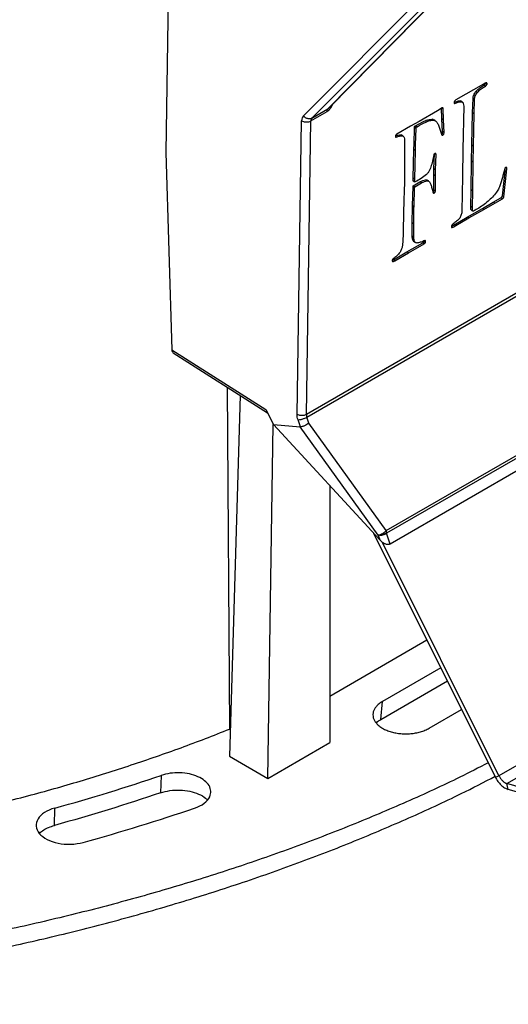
# Model space of a CAD drawing. Header units: millimetres. Extents: x 224 to 956, y 38 to 794.
# Tile 115 of 130: x 901 to 924, y 609 to 654. Entities that reach past the tile are written whole.
import ezdxf

# ---------------------------------------------------------------- set-up
doc = ezdxf.new("R2010")
doc.units = ezdxf.units.MM

msp = doc.modelspace()

# ---------------------------------------------------------------- linework, layer by layer
at = {"color": 179, "linetype": 'Continuous', "lineweight": 25}
for p, q in [((908.478, 669.503), (908.145, 647.691)), ((914.422, 649.366), (922.448, 657.413)), ((915.54, 649.674), (923.298, 657.566)), ((915.61, 649.736), (923.352, 657.612)), ((922.828, 657.295), (914.801, 649.248)), ((922.644, 650.81), (921.377, 650.085)), ((922.723, 650.717), (922.653, 650.76)), ((922.794, 650.794), (922.724, 650.836)), ((922.794, 650.857), (922.767, 650.872)), ((922.142, 649.493), (922.159, 650.161)), ((922.23, 650.119), (922.159, 650.161)), ((922.26, 650.271), (922.189, 650.313)), ((922.36, 650.43), (922.29, 650.472)), ((920.748, 649.72), (920.532, 649.593)), ((920.741, 649.224), (920.727, 649.724)), ((920.798, 649.681), (920.727, 649.724)), ((920.762, 649.722), (920.793, 649.704)), ((920.798, 649.681), (920.793, 649.704)), ((920.811, 649.182), (920.798, 649.681)), ((921.571, 650.038), (921.606, 650.02)), ((921.642, 649.996), (921.571, 650.038)), ((921.678, 649.981), (921.607, 650.023)), ((921.735, 649.802), (921.694, 647.829)), ((922.212, 649.451), (922.23, 650.119)), ((914.76, 649.13), (915.5, 649.558)), ((914.801, 649.248), (915.54, 649.674)), ((920.532, 649.593), (919.699, 649.11)), ((922.105, 648.019), (922.142, 649.493)), ((922.212, 649.451), (922.142, 649.493)), ((922.176, 647.977), (922.212, 649.451)), ((914.135, 635.742), (914.339, 649.133)), ((914.555, 635.74), (914.76, 649.13)), ((919.311, 648.888), (918.686, 648.529)), ((919.699, 649.11), (919.311, 648.888)), ((919.467, 648.083), (919.489, 648.821)), ((919.489, 648.821), (919.493, 648.866)), ((919.56, 648.779), (919.489, 648.821)), ((919.564, 648.824), (919.493, 648.866)), ((919.606, 648.867), (919.536, 648.909)), ((919.538, 648.041), (919.56, 648.779)), ((919.56, 648.779), (919.564, 648.824)), ((920.367, 649.161), (920.296, 649.203)), ((920.435, 649.139), (920.364, 649.182)), ((920.563, 648.978), (920.721, 648.52)), ((920.767, 648.647), (920.741, 649.224)), ((920.811, 649.182), (920.741, 649.224)), ((920.837, 648.604), (920.811, 649.182)), ((918.654, 648.385), (918.625, 648.402)), ((918.875, 648.488), (918.906, 648.469)), ((918.945, 648.446), (918.875, 648.488)), ((918.978, 648.43), (918.908, 648.472)), ((920.733, 648.49), (920.757, 648.476)), ((920.817, 648.517), (920.746, 648.559)), ((920.837, 648.604), (920.767, 648.647)), ((919.039, 648.249), (919.039, 647.781)), ((919.461, 647.821), (919.467, 648.083)), ((919.538, 648.041), (919.467, 648.083)), ((919.532, 647.779), (919.538, 648.041)), ((922.092, 647.291), (922.105, 648.019)), ((922.176, 647.977), (922.105, 648.019)), ((922.163, 647.248), (922.176, 647.977)), ((908.145, 647.691), (908.419, 638.698)), ((935.417, 647.783), (914.555, 635.74)), ((914.576, 635.62), (935.436, 647.663)), ((919.039, 647.781), (919.033, 647.081)), ((919.427, 646.522), (919.461, 647.821)), ((919.532, 647.779), (919.461, 647.821)), ((919.498, 646.48), (919.532, 647.779)), ((920.369, 647.579), (920.273, 647.162)), ((920.377, 646.946), (920.402, 647.644)), ((920.472, 647.601), (920.402, 647.644)), ((920.466, 647.629), (920.444, 647.642)), ((920.448, 646.903), (920.472, 647.601)), ((920.472, 647.601), (920.466, 647.629)), ((921.694, 647.829), (921.678, 646.598)), ((919.033, 647.081), (919.034, 646.922)), ((922.072, 645.986), (922.092, 647.291)), ((922.163, 647.248), (922.092, 647.291)), ((922.143, 645.944), (922.163, 647.248)), ((923.618, 646.842), (923.633, 646.991)), ((923.706, 646.967), (923.635, 647.01)), ((923.676, 647.009), (923.699, 646.995)), ((923.706, 646.967), (923.699, 646.995)), ((919.034, 646.922), (919.028, 646.376)), ((920.371, 646.669), (920.377, 646.946)), ((920.374, 645.979), (920.371, 646.669)), ((920.442, 646.626), (920.371, 646.669)), ((920.448, 646.903), (920.377, 646.946)), ((920.442, 646.626), (920.448, 646.903)), ((920.445, 645.937), (920.442, 646.626)), ((921.678, 646.598), (921.655, 645.014)), ((923.499, 645.708), (923.618, 646.842)), ((923.605, 646.945), (923.526, 646.643)), ((923.57, 645.666), (923.689, 646.8)), ((923.689, 646.8), (923.618, 646.842)), ((923.689, 646.8), (923.706, 646.967)), ((919.028, 646.376), (919.017, 645.88)), ((919.396, 645.257), (919.422, 646.135)), ((919.492, 646.093), (919.422, 646.135)), ((919.427, 646.398), (919.427, 646.522)), ((919.498, 646.48), (919.427, 646.522)), ((919.498, 646.356), (919.427, 646.398)), ((919.434, 646.39), (919.505, 646.348)), ((919.434, 646.166), (919.74, 646.351)), ((919.505, 646.124), (919.434, 646.166)), ((919.467, 645.215), (919.492, 646.093)), ((919.498, 646.356), (919.498, 646.48)), ((919.505, 646.124), (919.811, 646.309)), ((919.811, 646.309), (919.74, 646.351)), ((920.069, 646.401), (919.998, 646.443)), ((920.132, 646.387), (920.061, 646.429)), ((919.017, 645.88), (919.01, 645.582)), ((920.335, 645.895), (920.406, 645.853)), ((920.445, 645.937), (920.374, 645.979)), ((922.064, 645.222), (922.072, 645.986)), ((922.143, 645.944), (922.072, 645.986)), ((922.135, 645.18), (922.143, 645.944)), ((923.57, 645.666), (923.499, 645.708)), ((919.01, 645.582), (918.975, 644.167)), ((919.39, 644.483), (919.395, 645.216)), ((919.395, 645.216), (919.396, 645.257)), ((919.466, 645.174), (919.395, 645.216)), ((919.467, 645.215), (919.396, 645.257)), ((919.466, 645.174), (919.467, 645.215)), ((922.135, 645.18), (922.064, 645.222)), ((922.586, 645.137), (923.084, 645.428)), ((922.657, 645.094), (923.155, 645.386)), ((923.084, 645.428), (923.426, 645.624)), ((923.155, 645.386), (923.084, 645.428)), ((923.155, 645.386), (923.497, 645.582)), ((923.497, 645.582), (923.426, 645.624)), ((919.46, 644.441), (919.466, 645.174)), ((921.303, 644.398), (921.898, 644.746)), ((921.898, 644.746), (922.586, 645.137)), ((921.969, 644.703), (921.898, 644.746)), ((921.969, 644.703), (922.657, 645.094)), ((922.079, 645.071), (922.149, 645.029)), ((922.657, 645.094), (922.586, 645.137)), ((919.389, 643.876), (919.39, 644.483)), ((919.46, 644.441), (919.39, 644.483)), ((919.46, 643.833), (919.46, 644.441)), ((921.374, 644.356), (921.303, 644.398)), ((921.374, 644.356), (921.969, 644.703)), ((918.968, 643.944), (918.936, 643.438)), ((918.975, 644.167), (918.968, 643.944)), ((919.46, 643.833), (919.389, 643.876)), ((919.138, 643.155), (919.866, 643.572)), ((919.209, 643.112), (919.936, 643.53)), ((919.48, 643.67), (919.409, 643.713)), ((919.469, 643.62), (919.54, 643.578)), ((919.936, 643.53), (919.866, 643.572)), ((919.989, 643.59), (919.919, 643.632)), ((919.963, 643.673), (919.994, 643.654)), ((918.524, 642.798), (919.138, 643.155)), ((918.595, 642.756), (919.209, 643.112)), ((919.209, 643.112), (919.138, 643.155)), ((918.467, 642.768), (918.524, 642.798)), ((918.595, 642.756), (918.524, 642.798)), ((918.197, 630.447), (935.823, 640.622)), ((935.843, 640.503), (918.217, 630.328)), ((935.668, 639.816), (918.374, 629.832)), ((908.419, 638.698), (912.709, 635.966)), ((908.483, 638.559), (912.784, 635.821)), ((910.938, 636.996), (911.054, 621.395)), ((911.542, 636.612), (911.045, 620.162)), ((912.709, 635.966), (913.055, 635.289)), ((914.283, 635.181), (914.175, 635.503)), ((914.668, 635.345), (914.576, 635.62)), ((918.197, 630.447), (914.668, 635.345)), ((912.801, 619.149), (913.043, 635.285)), ((913.055, 635.289), (914.28, 635.181)), ((913.055, 635.289), (917.907, 630.02)), ((914.28, 635.181), (914.283, 635.181)), ((917.835, 630.247), (914.28, 635.181)), ((915.629, 632.494), (915.629, 620.781)), ((923.179, 619.205), (917.63, 630.321)), ((917.835, 630.247), (917.907, 630.02)), ((918.374, 629.832), (918.217, 630.328)), ((923.343, 619.264), (918.029, 629.911)), ((941.021, 629.47), (923.343, 619.264)), ((923.704, 618.917), (941.381, 629.122)), ((915.629, 622.904), (920.056, 625.46)), ((920.689, 624.192), (918.032, 622.658)), ((917.958, 621.842), (920.989, 623.592)), ((917.958, 621.842), (918.032, 622.658)), ((920.153, 621.434), (921.638, 622.291)), ((918.032, 621.435), (918.035, 621.434)), ((912.801, 619.149), (915.629, 620.781)), ((911.045, 620.162), (912.801, 619.149)), ((907.935, 619.284), (907.909, 618.494)), ((923.179, 619.205), (923.343, 619.264)), ((928.843, 617.43), (923.704, 618.917)), ((923.755, 618.65), (923.704, 618.917)), ((928.894, 617.163), (923.755, 618.65)), ((903.06, 617.006), (903.083, 617.795))]:
    msp.add_line(p, q, dxfattribs=at)
at = {"color": 8, "linetype": 'Continuous', "lineweight": 25}
msp.add_line((921.209, 644.265), (921.177, 644.285), dxfattribs=at)
at = {"color": 179, "linetype": 'Continuous', "lineweight": 25}
for points, knots in [([(922.29, 650.472), (922.347, 650.531), (922.464, 650.649), (922.589, 650.722), (922.653, 650.76)], [0, 0, 0, 0, 0.491602, 1, 1, 1, 1]), ([(922.36, 650.43), (922.418, 650.488), (922.535, 650.607), (922.66, 650.68), (922.723, 650.717)], [0, 0, 0, 0, 0.4916008, 1, 1, 1, 1]), ([(922.667, 650.825), (922.665, 650.824), (922.661, 650.822), (922.656, 650.818), (922.651, 650.814), (922.647, 650.812), (922.644, 650.81)], [0, 0, 0, 0, 0.319575, 0.487953, 0.661972, 1, 1, 1, 1]), ([(922.653, 650.76), (922.666, 650.769), (922.686, 650.782), (922.707, 650.806), (922.718, 650.822), (922.722, 650.832), (922.724, 650.836)], [0, 0, 0, 0, 0.493183, 0.732743, 0.859733, 1, 1, 1, 1]), ([(922.794, 650.857), (922.791, 650.861), (922.785, 650.869), (922.77, 650.874), (922.754, 650.872), (922.72, 650.858), (922.691, 650.84), (922.667, 650.825)], [0, 0, 0, 0, 0.1363822, 0.2586339, 0.3783828, 0.5014295, 1, 1, 1, 1]), ([(922.723, 650.717), (922.737, 650.726), (922.757, 650.74), (922.778, 650.764), (922.788, 650.78), (922.792, 650.789), (922.794, 650.794)], [0, 0, 0, 0, 0.493187, 0.732766, 0.859759, 1, 1, 1, 1]), ([(922.794, 650.794), (922.796, 650.8), (922.8, 650.812), (922.8, 650.834), (922.796, 650.848), (922.794, 650.857)], [0, 0, 0, 0, 0.247991, 0.502134, 1, 1, 1, 1]), ([(922.159, 650.161), (922.161, 650.186), (922.164, 650.235), (922.181, 650.287), (922.189, 650.313)], [0, 0, 0, 0, 0.509461, 1, 1, 1, 1]), ([(922.189, 650.313), (922.204, 650.342), (922.232, 650.399), (922.271, 650.448), (922.29, 650.472)], [0, 0, 0, 0, 0.516144, 1, 1, 1, 1]), ([(922.23, 650.119), (922.231, 650.144), (922.235, 650.192), (922.251, 650.245), (922.26, 650.271)], [0, 0, 0, 0, 0.50947, 1, 1, 1, 1]), ([(922.26, 650.271), (922.274, 650.3), (922.302, 650.357), (922.341, 650.406), (922.36, 650.43)], [0, 0, 0, 0, 0.516151, 1, 1, 1, 1]), ([(920.793, 649.704), (920.791, 649.707), (920.786, 649.715), (920.775, 649.721), (920.763, 649.723), (920.753, 649.721), (920.748, 649.72)], [0, 0, 0, 0, 0.249999, 0.499998, 0.749993, 1, 1, 1, 1]), ([(921.311, 650.026), (921.308, 650.021), (921.302, 650.011), (921.295, 649.99), (921.292, 649.964), (921.295, 649.94), (921.303, 649.925), (921.31, 649.922), (921.313, 649.92)], [0, 0, 0, 0, 0.115211, 0.2302989, 0.4685616, 0.7292777, 0.8610394, 1, 1, 1, 1]), ([(921.295, 649.98), (921.334, 649.994), (921.402, 650.017), (921.499, 650.052), (921.547, 650.043), (921.571, 650.038)], [0, 0, 0, 0, 0.4108338, 0.7056465, 1, 1, 1, 1]), ([(921.377, 650.085), (921.366, 650.077), (921.343, 650.061), (921.322, 650.038), (921.311, 650.026)], [0, 0, 0, 0, 0.500006, 1, 1, 1, 1]), ([(921.313, 649.92), (921.37, 649.939), (921.455, 649.968), (921.57, 650.01), (921.618, 650.001), (921.642, 649.996)], [0, 0, 0, 0, 0.501462, 0.750923, 1, 1, 1, 1]), ([(921.642, 649.996), (921.658, 649.99), (921.69, 649.979), (921.725, 649.912), (921.731, 649.846), (921.735, 649.802)], [0, 0, 0, 0, 0.256015, 0.499288, 1, 1, 1, 1]), ([(914.422, 649.366), (914.398, 649.336), (914.352, 649.276), (914.343, 649.18), (914.339, 649.133)], [0, 0, 0, 0, 0.500007, 1, 1, 1, 1]), ([(914.801, 649.248), (914.773, 649.236), (914.729, 649.217), (914.659, 649.219), (914.604, 649.231), (914.55, 649.253), (914.484, 649.294), (914.446, 649.338), (914.422, 649.366)], [0, 0, 0, 0, 0.239653, 0.368484, 0.500003, 0.631513, 0.760349, 1, 1, 1, 1]), ([(914.801, 649.248), (914.79, 649.233), (914.766, 649.202), (914.762, 649.154), (914.76, 649.13)], [0, 0, 0, 0, 0.5000263, 1, 1, 1, 1]), ([(915.5, 649.558), (915.502, 649.582), (915.506, 649.63), (915.529, 649.659), (915.54, 649.674)], [0, 0, 0, 0, 0.5, 1, 1, 1, 1]), ([(914.339, 649.133), (914.369, 649.119), (914.414, 649.097), (914.489, 649.084), (914.55, 649.08), (914.611, 649.083), (914.685, 649.096), (914.73, 649.117), (914.76, 649.13)], [0, 0, 0, 0, 0.239708, 0.368522, 0.500006, 0.631492, 0.760307, 1, 1, 1, 1]), ([(919.493, 648.866), (919.494, 648.869), (919.496, 648.874), (919.502, 648.883), (919.516, 648.896), (919.528, 648.904), (919.536, 648.909)], [0, 0, 0, 0, 0.131368, 0.251837, 0.496024, 1, 1, 1, 1]), ([(919.536, 648.909), (919.668, 648.984), (919.865, 649.094), (920.124, 649.197), (920.239, 649.201), (920.296, 649.203)], [0, 0, 0, 0, 0.509109, 0.756977, 1, 1, 1, 1]), ([(919.564, 648.824), (919.565, 648.826), (919.567, 648.832), (919.573, 648.841), (919.586, 648.853), (919.598, 648.862), (919.606, 648.867)], [0, 0, 0, 0, 0.131411, 0.251842, 0.496025, 1, 1, 1, 1]), ([(919.606, 648.867), (919.739, 648.941), (919.936, 649.052), (920.194, 649.155), (920.31, 649.159), (920.367, 649.161)], [0, 0, 0, 0, 0.50911, 0.756978, 1, 1, 1, 1]), ([(920.296, 649.203), (920.32, 649.2), (920.345, 649.197), (920.363, 649.182), (920.364, 649.181)], [0, 0, 0, 0, 0.94747, 1, 1, 1, 1]), ([(920.367, 649.161), (920.389, 649.156), (920.435, 649.146), (920.504, 649.086), (920.54, 649.021), (920.563, 648.978)], [0, 0, 0, 0, 0.249296, 0.501682, 1, 1, 1, 1]), ([(918.629, 648.467), (918.626, 648.457), (918.62, 648.438), (918.621, 648.421), (918.622, 648.412)], [0, 0, 0, 0, 0.499993, 1, 1, 1, 1]), ([(918.622, 648.44), (918.661, 648.455), (918.75, 648.49), (918.829, 648.489), (918.875, 648.488)], [0, 0, 0, 0, 0.4296044, 1, 1, 1, 1]), ([(918.622, 648.412), (918.623, 648.408), (918.625, 648.4), (918.633, 648.391), (918.642, 648.386), (918.65, 648.385), (918.654, 648.385)], [0, 0, 0, 0, 0.249988, 0.499999, 0.750006, 1, 1, 1, 1]), ([(918.686, 648.529), (918.675, 648.522), (918.659, 648.51), (918.642, 648.491), (918.634, 648.478), (918.631, 648.471), (918.629, 648.467)], [0, 0, 0, 0, 0.495853, 0.735849, 0.861783, 1, 1, 1, 1]), ([(918.654, 648.385), (918.706, 648.406), (918.808, 648.447), (918.9, 648.446), (918.945, 648.446)], [0, 0, 0, 0, 0.503164, 1, 1, 1, 1]), ([(918.945, 648.446), (918.961, 648.439), (918.992, 648.425), (919.026, 648.358), (919.034, 648.293), (919.039, 648.249)], [0, 0, 0, 0, 0.254378, 0.499678, 1, 1, 1, 1]), ([(920.721, 648.52), (920.724, 648.509), (920.729, 648.493), (920.74, 648.48), (920.749, 648.476), (920.754, 648.476), (920.757, 648.476)], [0, 0, 0, 0, 0.497592, 0.74805, 0.872186, 1, 1, 1, 1]), ([(920.746, 648.559), (920.75, 648.567), (920.759, 648.581), (920.766, 648.612), (920.767, 648.633), (920.767, 648.647)], [0, 0, 0, 0, 0.247401, 0.484562, 1, 1, 1, 1]), ([(920.757, 648.476), (920.762, 648.477), (920.772, 648.478), (920.788, 648.487), (920.803, 648.5), (920.812, 648.511), (920.817, 648.517)], [0, 0, 0, 0, 0.250001, 0.500004, 0.750001, 1, 1, 1, 1]), ([(920.817, 648.517), (920.821, 648.524), (920.829, 648.539), (920.837, 648.57), (920.837, 648.59), (920.837, 648.604)], [0, 0, 0, 0, 0.247411, 0.484581, 1, 1, 1, 1]), ([(920.42, 647.64), (920.415, 647.638), (920.405, 647.632), (920.39, 647.617), (920.377, 647.599), (920.372, 647.586), (920.369, 647.579)], [0, 0, 0, 0, 0.250002, 0.500005, 0.749998, 1, 1, 1, 1]), ([(920.466, 647.629), (920.463, 647.632), (920.458, 647.639), (920.443, 647.644), (920.429, 647.642), (920.42, 647.64)], [0, 0, 0, 0, 0.254764, 0.503961, 1, 1, 1, 1]), ([(920.273, 647.162), (920.249, 647.079), (920.213, 646.956), (920.129, 646.791), (920.071, 646.724), (920.042, 646.69)], [0, 0, 0, 0, 0.501371, 0.750395, 1, 1, 1, 1]), ([(923.646, 647.002), (923.642, 646.999), (923.634, 646.993), (923.622, 646.979), (923.613, 646.963), (923.608, 646.951), (923.605, 646.945)], [0, 0, 0, 0, 0.241298, 0.484151, 0.737721, 1, 1, 1, 1]), ([(923.699, 646.995), (923.696, 646.998), (923.69, 647.005), (923.677, 647.009), (923.663, 647.009), (923.652, 647.005), (923.646, 647.002)], [0, 0, 0, 0, 0.249987, 0.500008, 0.749997, 1, 1, 1, 1]), ([(920.042, 646.69), (919.957, 646.624), (919.785, 646.489), (919.611, 646.397), (919.522, 646.35)], [0, 0, 0, 0, 0.491075, 1, 1, 1, 1]), ([(923.526, 646.643), (923.491, 646.516), (923.439, 646.326), (923.344, 646.065), (923.27, 645.94), (923.232, 645.877)], [0, 0, 0, 0, 0.494848, 0.742753, 1, 1, 1, 1]), ([(919.422, 646.135), (919.422, 646.138), (919.422, 646.143), (919.424, 646.15), (919.426, 646.156), (919.428, 646.16), (919.431, 646.163), (919.433, 646.165), (919.434, 646.166)], [0, 0, 0, 0, 0.26813, 0.518441, 0.637217, 0.754124, 0.873193, 1, 1, 1, 1]), ([(919.492, 646.093), (919.492, 646.096), (919.493, 646.101), (919.495, 646.108), (919.497, 646.114), (919.499, 646.117), (919.502, 646.121), (919.504, 646.123), (919.505, 646.124)], [0, 0, 0, 0, 0.268114, 0.518408, 0.637261, 0.75416, 0.873169, 1, 1, 1, 1]), ([(919.522, 646.35), (919.517, 646.349), (919.51, 646.346), (919.502, 646.348), (919.499, 646.352), (919.498, 646.354), (919.498, 646.356)], [0, 0, 0, 0, 0.4967022, 0.7488639, 0.8717547, 1, 1, 1, 1]), ([(919.74, 646.351), (919.785, 646.374), (919.874, 646.42), (919.957, 646.436), (919.998, 646.443)], [0, 0, 0, 0, 0.510985, 1, 1, 1, 1]), ([(919.811, 646.309), (919.856, 646.332), (919.945, 646.378), (920.028, 646.394), (920.069, 646.401)], [0, 0, 0, 0, 0.510985, 1, 1, 1, 1]), ([(919.998, 646.443), (920.02, 646.443), (920.044, 646.444), (920.06, 646.429), (920.061, 646.428)], [0, 0, 0, 0, 0.933472, 1, 1, 1, 1]), ([(920.069, 646.401), (920.09, 646.399), (920.132, 646.395), (920.19, 646.338), (920.216, 646.276), (920.233, 646.235)], [0, 0, 0, 0, 0.24933, 0.498347, 1, 1, 1, 1]), ([(920.233, 646.235), (920.251, 646.176), (920.286, 646.059), (920.315, 645.936), (920.33, 645.875)], [0, 0, 0, 0, 0.498221, 1, 1, 1, 1]), ([(920.33, 645.875), (920.333, 645.867), (920.338, 645.851), (920.349, 645.843), (920.355, 645.838)], [0, 0, 0, 0, 0.499988, 1, 1, 1, 1]), ([(920.374, 645.979), (920.374, 645.972), (920.372, 645.958), (920.363, 645.935), (920.351, 645.913), (920.34, 645.901), (920.335, 645.895)], [0, 0, 0, 0, 0.2499954, 0.5000223, 0.7500134, 1, 1, 1, 1]), ([(920.355, 645.838), (920.358, 645.837), (920.365, 645.834), (920.378, 645.836), (920.392, 645.842), (920.401, 645.849), (920.406, 645.853)], [0, 0, 0, 0, 0.250003, 0.499997, 0.750001, 1, 1, 1, 1]), ([(920.406, 645.853), (920.411, 645.859), (920.421, 645.871), (920.434, 645.893), (920.442, 645.916), (920.444, 645.93), (920.445, 645.937)], [0, 0, 0, 0, 0.250009, 0.500004, 0.750001, 1, 1, 1, 1]), ([(923.232, 645.877), (923.172, 645.799), (923.051, 645.646), (922.915, 645.526), (922.848, 645.466)], [0, 0, 0, 0, 0.5035388, 1, 1, 1, 1]), ([(923.426, 645.624), (923.441, 645.633), (923.459, 645.645), (923.479, 645.667), (923.488, 645.679), (923.495, 645.693), (923.498, 645.703), (923.499, 645.708)], [0, 0, 0, 0, 0.496998, 0.616589, 0.73578, 0.860605, 1, 1, 1, 1]), ([(923.497, 645.582), (923.512, 645.591), (923.53, 645.603), (923.55, 645.624), (923.558, 645.637), (923.566, 645.651), (923.569, 645.661), (923.57, 645.666)], [0, 0, 0, 0, 0.496999, 0.616588, 0.735779, 0.860579, 1, 1, 1, 1]), ([(922.079, 645.072), (922.077, 645.074), (922.07, 645.079), (922.066, 645.096), (922.062, 645.144), (922.063, 645.187), (922.064, 645.222)], [0, 0, 0, 0, 0.079066, 0.219315, 0.366035, 1, 1, 1, 1]), ([(922.848, 645.466), (922.768, 645.401), (922.605, 645.271), (922.44, 645.167), (922.356, 645.114)], [0, 0, 0, 0, 0.493457, 1, 1, 1, 1]), ([(921.655, 645.014), (921.647, 644.962), (921.636, 644.884), (921.594, 644.775), (921.565, 644.724), (921.55, 644.698)], [0, 0, 0, 0, 0.503203, 0.750123, 1, 1, 1, 1]), ([(922.175, 645.02), (922.168, 645.021), (922.155, 645.022), (922.142, 645.035), (922.136, 645.054), (922.133, 645.102), (922.134, 645.145), (922.135, 645.18)], [0, 0, 0, 0, 0.134876, 0.251642, 0.365595, 0.484822, 1, 1, 1, 1]), ([(922.356, 645.114), (922.325, 645.094), (922.264, 645.055), (922.204, 645.032), (922.175, 645.02)], [0, 0, 0, 0, 0.504679, 1, 1, 1, 1]), ([(921.17, 644.323), (921.187, 644.331), (921.231, 644.351), (921.275, 644.38), (921.303, 644.398)], [0, 0, 0, 0, 0.379375, 1, 1, 1, 1]), ([(921.181, 644.352), (921.179, 644.346), (921.173, 644.334), (921.17, 644.311), (921.173, 644.297), (921.175, 644.287)], [0, 0, 0, 0, 0.2460246, 0.4897017, 1, 1, 1, 1]), ([(921.256, 644.44), (921.242, 644.427), (921.222, 644.409), (921.196, 644.379), (921.186, 644.361), (921.181, 644.352)], [0, 0, 0, 0, 0.498268, 0.743798, 1, 1, 1, 1]), ([(921.209, 644.265), (921.237, 644.278), (921.291, 644.303), (921.346, 644.338), (921.374, 644.356)], [0, 0, 0, 0, 0.497, 1, 1, 1, 1]), ([(921.55, 644.698), (921.528, 644.669), (921.485, 644.613), (921.384, 644.528), (921.308, 644.475), (921.256, 644.44)], [0, 0, 0, 0, 0.2502854, 0.4952044, 1, 1, 1, 1]), ([(919.409, 643.713), (919.403, 643.737), (919.39, 643.787), (919.389, 643.846), (919.389, 643.876)], [0, 0, 0, 0, 0.4918557, 1, 1, 1, 1]), ([(921.175, 644.287), (921.179, 644.28), (921.185, 644.27), (921.198, 644.263), (921.206, 644.265), (921.209, 644.265)], [0, 0, 0, 0, 0.520064, 0.766478, 1, 1, 1, 1]), ([(918.936, 643.438), (918.926, 643.389), (918.912, 643.316), (918.874, 643.214), (918.847, 643.166), (918.833, 643.141)], [0, 0, 0, 0, 0.4984249, 0.746772, 1, 1, 1, 1]), ([(919.47, 643.621), (919.467, 643.622), (919.45, 643.629), (919.427, 643.659), (919.415, 643.695), (919.409, 643.713)], [0, 0, 0, 0, 0.078569, 0.539283, 1, 1, 1, 1]), ([(919.48, 643.67), (919.473, 643.695), (919.46, 643.744), (919.46, 643.803), (919.46, 643.833)], [0, 0, 0, 0, 0.491872, 1, 1, 1, 1]), ([(919.631, 643.564), (919.612, 643.563), (919.576, 643.56), (919.531, 643.58), (919.497, 643.615), (919.485, 643.652), (919.48, 643.67)], [0, 0, 0, 0, 0.25, 0.499997, 0.749998, 1, 1, 1, 1]), ([(919.961, 643.672), (919.904, 643.649), (919.792, 643.602), (919.684, 643.577), (919.631, 643.564)], [0, 0, 0, 0, 0.504198, 1, 1, 1, 1]), ([(919.866, 643.572), (919.875, 643.58), (919.89, 643.59), (919.909, 643.612), (919.915, 643.625), (919.919, 643.632)], [0, 0, 0, 0, 0.485478, 0.727122, 1, 1, 1, 1]), ([(919.919, 643.632), (919.92, 643.635), (919.923, 643.641), (919.926, 643.653), (919.927, 643.661), (919.927, 643.666)], [0, 0, 0, 0, 0.243478, 0.487314, 1, 1, 1, 1]), ([(919.936, 643.53), (919.946, 643.537), (919.961, 643.548), (919.98, 643.569), (919.986, 643.583), (919.989, 643.59)], [0, 0, 0, 0, 0.485477, 0.727096, 1, 1, 1, 1]), ([(919.994, 643.654), (919.993, 643.657), (919.99, 643.664), (919.982, 643.671), (919.972, 643.674), (919.965, 643.673), (919.961, 643.672)], [0, 0, 0, 0, 0.249969, 0.499988, 0.749998, 1, 1, 1, 1]), ([(919.989, 643.59), (919.991, 643.593), (919.994, 643.598), (919.997, 643.61), (919.999, 643.63), (919.996, 643.644), (919.994, 643.654)], [0, 0, 0, 0, 0.119072, 0.238277, 0.489052, 1, 1, 1, 1]), ([(918.833, 643.141), (918.783, 643.083), (918.682, 642.966), (918.57, 642.883), (918.514, 642.841)], [0, 0, 0, 0, 0.497009, 1, 1, 1, 1]), ([(918.483, 642.798), (918.481, 642.792), (918.476, 642.779), (918.474, 642.761), (918.474, 642.744), (918.477, 642.735), (918.479, 642.731)], [0, 0, 0, 0, 0.250017, 0.50002, 0.750024, 1, 1, 1, 1]), ([(918.479, 642.731), (918.482, 642.727), (918.487, 642.72), (918.504, 642.714), (918.54, 642.723), (918.573, 642.742), (918.595, 642.756)], [0, 0, 0, 0, 0.131284, 0.251539, 0.490339, 1, 1, 1, 1]), ([(918.514, 642.841), (918.507, 642.836), (918.498, 642.827), (918.489, 642.814), (918.485, 642.805), (918.484, 642.801), (918.483, 642.798)], [0, 0, 0, 0, 0.497464, 0.738987, 0.863964, 1, 1, 1, 1]), ([(908.419, 638.698), (908.423, 638.667), (908.431, 638.605), (908.467, 638.575), (908.484, 638.56)], [0, 0, 0, 0, 0.515974, 1, 1, 1, 1]), ([(914.175, 635.503), (914.163, 635.544), (914.139, 635.627), (914.136, 635.704), (914.135, 635.742)], [0, 0, 0, 0, 0.500006, 1, 1, 1, 1]), ([(914.555, 635.74), (914.526, 635.726), (914.481, 635.705), (914.406, 635.692), (914.346, 635.689), (914.285, 635.693), (914.21, 635.706), (914.164, 635.728), (914.135, 635.742)], [0, 0, 0, 0, 0.239697, 0.368514, 0.500002, 0.631488, 0.760304, 1, 1, 1, 1]), ([(914.175, 635.503), (914.203, 635.504), (914.244, 635.506), (914.315, 635.52), (914.372, 635.534), (914.43, 635.553), (914.503, 635.581), (914.547, 635.605), (914.576, 635.62)], [0, 0, 0, 0, 0.239667, 0.368496, 0.500003, 0.6315, 0.760328, 1, 1, 1, 1]), ([(914.668, 635.345), (914.64, 635.323), (914.584, 635.279), (914.492, 635.233), (914.421, 635.206), (914.352, 635.186), (914.311, 635.183), (914.283, 635.181)], [0, 0, 0, 0, 0.251296, 0.501656, 0.632154, 0.758822, 1, 1, 1, 1]), ([(914.555, 635.74), (914.556, 635.721), (914.557, 635.682), (914.57, 635.641), (914.576, 635.62)], [0, 0, 0, 0, 0.499996, 1, 1, 1, 1]), ([(918.197, 630.447), (918.182, 630.431), (918.153, 630.397), (918.095, 630.349), (918.034, 630.308), (917.992, 630.288), (917.974, 630.28)], [0, 0, 0, 0, 0.250016, 0.50003, 0.78104, 1, 1, 1, 1]), ([(918.217, 630.328), (918.216, 630.347), (918.215, 630.385), (918.203, 630.427), (918.197, 630.447)], [0, 0, 0, 0, 0.499995, 1, 1, 1, 1]), ([(918.217, 630.328), (918.19, 630.307), (918.137, 630.265), (918.034, 630.23), (917.927, 630.22), (917.866, 630.238), (917.835, 630.247)], [0, 0, 0, 0, 0.250002, 0.500001, 0.749994, 1, 1, 1, 1]), ([(917.835, 630.247), (917.856, 630.248), (917.898, 630.25), (917.949, 630.27), (917.974, 630.28)], [0, 0, 0, 0, 0.500015, 1, 1, 1, 1]), ([(918.374, 629.832), (918.36, 629.826), (918.33, 629.812), (918.256, 629.808), (918.152, 629.834), (918.024, 629.906), (917.947, 629.981), (917.907, 630.02)], [0, 0, 0, 0, 0.096378, 0.201519, 0.440328, 0.712338, 1, 1, 1, 1]), ([(918.217, 630.328), (918.2, 630.319), (918.167, 630.302), (918.106, 630.286), (918.041, 630.277), (917.997, 630.279), (917.974, 630.28)], [0, 0, 0, 0, 0.250002, 0.500006, 0.749998, 1, 1, 1, 1]), ([(918.032, 622.658), (918.003, 622.641), (917.947, 622.607), (917.872, 622.551), (917.806, 622.493), (917.748, 622.432), (917.7, 622.37), (917.66, 622.306), (917.63, 622.242), (917.608, 622.177), (917.596, 622.112), (917.59, 622.025), (917.604, 621.916), (917.656, 621.786), (917.745, 621.66), (917.868, 621.54), (917.977, 621.47), (918.032, 621.435)], [0, 0, 0, 0, 0.052515, 0.104472, 0.155872, 0.206716, 0.257007, 0.306744, 0.35593, 0.404566, 0.452653, 0.500193, 0.595753, 0.693503, 0.793453, 0.895616, 1, 1, 1, 1]), ([(917.742, 621.68), (917.749, 621.688), (917.803, 621.749), (917.886, 621.799), (917.958, 621.842)], [0, 0, 0, 0, 0.139433, 1, 1, 1, 1]), ([(922.853, 619.858), (922.424, 619.639), (921.218, 619.02), (919.135, 618.069), (916.617, 617.002), (914.032, 616.009), (911.391, 615.087), (908.7, 614.237), (905.948, 613.455), (903.122, 612.738), (900.228, 612.088), (897.27, 611.509), (894.271, 611.006), (891.236, 610.58), (888.19, 610.233), (885.139, 609.965), (882.089, 609.774), (879.027, 609.659), (875.942, 609.621), (872.838, 609.66), (869.721, 609.779), (866.616, 609.977), (863.53, 610.253), (860.486, 610.606), (857.489, 611.032), (854.545, 611.529), (851.64, 612.1), (848.764, 612.746), (845.922, 613.468), (843.122, 614.266), (840.385, 615.135), (837.716, 616.072), (835.137, 617.07), (832.651, 618.126), (830.262, 619.237), (827.952, 620.402), (826.488, 621.226), (825.756, 621.639)], [0, 0, 0, 0, 0.0160581, 0.0452428, 0.0744275, 0.1036122, 0.1322758, 0.1609394, 0.189603, 0.2182666, 0.2474513, 0.2766359, 0.3058206, 0.3350053, 0.36419, 0.3928536, 0.4215172, 0.4501808, 0.4788444, 0.5080291, 0.5372138, 0.5663984, 0.5955831, 0.6247678, 0.6534314, 0.682095, 0.7107586, 0.7394222, 0.7686069, 0.7977916, 0.8269762, 0.8561609, 0.8853456, 0.9140092, 0.9426728, 0.9713364, 1, 1, 1, 1]), ([(900.53, 618.02), (900.972, 618.13), (902.227, 618.441), (904.243, 619.02), (906.576, 619.751), (908.854, 620.538), (910.32, 621.109), (911.054, 621.395)], [0, 0, 0, 0, 0.119706, 0.339779, 0.559853, 0.779926, 1, 1, 1, 1]), ([(918.035, 621.434), (918.065, 621.417), (918.124, 621.385), (918.221, 621.341), (918.322, 621.303), (918.427, 621.27), (918.57, 621.233), (918.718, 621.206), (918.869, 621.189), (918.982, 621.182), (919.132, 621.179), (919.321, 621.187), (919.546, 621.217), (919.764, 621.268), (919.973, 621.339), (920.093, 621.402), (920.153, 621.434)], [0, 0, 0, 0, 0.052515, 0.104472, 0.155872, 0.206716, 0.257007, 0.35593, 0.404566, 0.452653, 0.500193, 0.595753, 0.693503, 0.793453, 0.895616, 1, 1, 1, 1]), ([(825.793, 620.843), (826.538, 620.424), (828.027, 619.586), (830.381, 618.402), (832.815, 617.274), (835.335, 616.211), (837.917, 615.218), (840.556, 614.297), (843.245, 613.447), (845.995, 612.666), (848.819, 611.949), (851.71, 611.3), (854.667, 610.722), (857.664, 610.219), (860.696, 609.793), (863.74, 609.446), (866.789, 609.178), (869.837, 608.987), (872.896, 608.873), (875.979, 608.834), (879.081, 608.874), (882.195, 608.993), (885.298, 609.19), (888.382, 609.467), (891.424, 609.819), (894.419, 610.245), (897.361, 610.742), (900.263, 611.312), (903.137, 611.957), (905.976, 612.679), (908.775, 613.477), (911.51, 614.345), (914.176, 615.281), (916.754, 616.278), (919.236, 617.335), (921.378, 618.32), (922.658, 618.979), (923.176, 619.245)], [0, 0, 0, 0, 0.0290554, 0.0581108, 0.0871662, 0.1162216, 0.145277, 0.1738136, 0.2023502, 0.2308869, 0.2594235, 0.2884789, 0.3175343, 0.3465897, 0.3756451, 0.4047005, 0.4332371, 0.4617737, 0.4903104, 0.518847, 0.5479024, 0.5769578, 0.6060132, 0.6350686, 0.664124, 0.6926606, 0.7211973, 0.7497339, 0.7782705, 0.8073259, 0.8363813, 0.8654367, 0.8944921, 0.9235475, 0.9520841, 0.9806207, 1, 1, 1, 1]), ([(910.146, 618.314), (910.223, 618.48), (910.212, 618.656), (910.02, 618.981), (909.842, 619.123), (909.368, 619.332), (909.082, 619.393), (908.488, 619.413), (908.192, 619.372), (907.935, 619.284)], [0, 0, 0, 0, 0.25, 0.25, 0.5, 0.5, 0.75, 0.75, 1, 1, 1, 1]), ([(923.179, 619.205), (923.216, 619.139), (923.29, 619.007), (923.437, 618.841), (923.596, 618.712), (923.702, 618.67), (923.755, 618.65)], [0, 0, 0, 0, 0.250003, 0.500005, 0.749998, 1, 1, 1, 1]), ([(923.343, 619.264), (923.367, 619.223), (923.413, 619.14), (923.505, 619.037), (923.604, 618.956), (923.671, 618.93), (923.704, 618.917)], [0, 0, 0, 0, 0.250003, 0.500003, 0.749999, 1, 1, 1, 1]), ([(907.909, 618.494), (908.047, 618.532), (908.324, 618.609), (908.79, 618.629), (909.245, 618.575), (909.646, 618.444), (909.922, 618.296), (910.013, 618.185), (910.039, 618.153)], [0, 0, 0, 0, 0.185269, 0.370538, 0.555807, 0.741076, 0.926345, 1, 1, 1, 1]), ([(903.083, 617.795), (902.724, 617.696), (902.447, 617.519), (902.182, 617.086), (902.203, 616.848), (902.546, 616.433), (902.853, 616.274), (903.603, 616.12), (904.015, 616.133), (904.374, 616.232)], [0, 0, 0, 0, 0.25, 0.25, 0.5, 0.5, 0.75, 0.75, 1, 1, 1, 1]), ([(902.379, 616.636), (902.384, 616.642), (902.431, 616.702), (902.571, 616.799), (902.792, 616.921), (902.971, 616.977), (903.06, 617.006)], [0, 0, 0, 0, 0.037823, 0.358549, 0.679274, 1, 1, 1, 1])]:
    msp.add_open_spline(points, degree=3, knots=knots, dxfattribs=at)
at = {"color": 8, "linetype": 'Continuous', "lineweight": 25}
for points, knots in [([(915.5, 649.558), (915.528, 649.577), (915.585, 649.617), (915.666, 649.716), (915.726, 649.809), (915.753, 649.871), (915.762, 649.89)], [0, 0, 0, 0, 0.262926, 0.543793, 0.855962, 1, 1, 1, 1]), ([(915.609, 649.737), (915.601, 649.727), (915.587, 649.71), (915.562, 649.688), (915.547, 649.679), (915.54, 649.674)], [0, 0, 0, 0, 0.380493, 0.700384, 1, 1, 1, 1])]:
    msp.add_open_spline(points, degree=3, knots=knots, dxfattribs=at)
at = {"color": 179, "linetype": 'Continuous', "lineweight": 25}
for points in [[(903.083, 617.795), (904.739, 618.251), (906.354, 618.747), (907.935, 619.284)], [(907.909, 618.494), (906.329, 617.957), (904.715, 617.461), (903.06, 617.006)], [(909.458, 617.792), (909.797, 617.907), (910.044, 618.095), (910.146, 618.314)], [(904.374, 616.232), (906.109, 616.709), (907.802, 617.229), (909.458, 617.792)]]:
    msp.add_open_spline(points, degree=3, dxfattribs=at)

doc.saveas('drawing.dxf')
